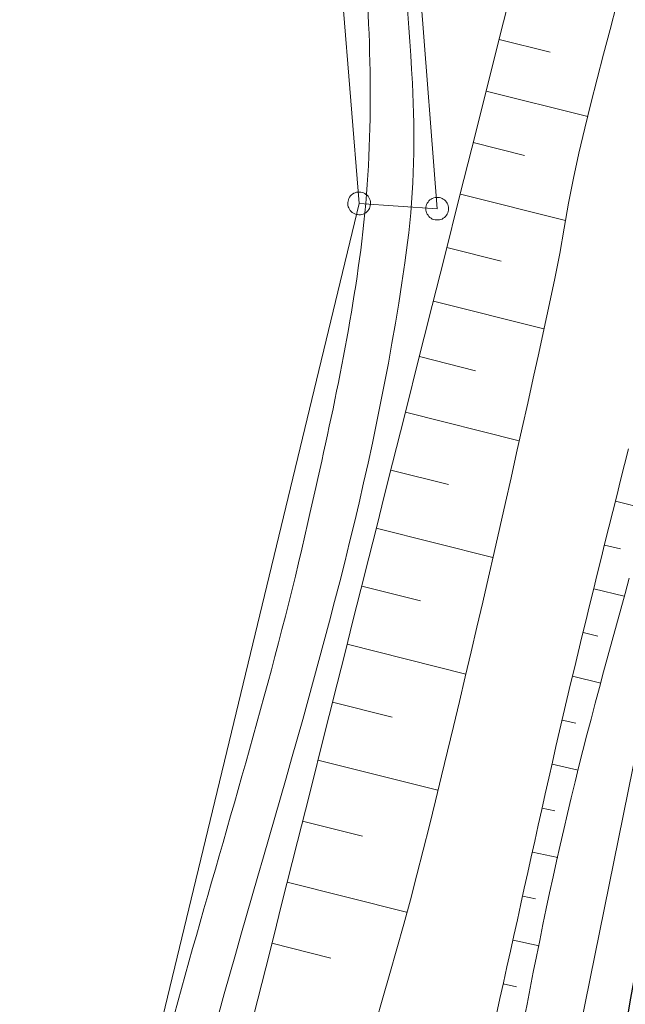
# Model space of a CAD drawing. Header units: metres. Extents: x 3425540 to 3446143, y 5432760 to 5444637.
# Tile 153 of 256: x 3435898 to 3435938, y 5439951 to 5440016. Entities that reach past the tile are written whole.
import ezdxf

# ---------------------------------------------------------------- set-up
doc = ezdxf.new("R2010")
doc.units = ezdxf.units.M
for name, color, linetype, lineweight in [('B_Bestand', 9, 'Continuous', 18), ('B_Böschung', 9, 'Continuous', 18), ('B_Flurgrenzen', 9, 'Continuous', 18), ('B_Gleisachse', 9, 'Continuous', 25), ('Bestand_Neu_Strecke 3443', 9, 'Continuous', 18)]:
    doc.layers.add(name, color=color, linetype=linetype, lineweight=lineweight)

msp = doc.modelspace()

# ---------------------------------------------------------------- linework, layer by layer
at = {"layer": 'B_Bestand'}
for points, knots in [([(3435828.647, 5439499.639), (3435826.735, 5439500.062), (3435824.824, 5439500.484), (3435822.912, 5439500.906), (3435822.73, 5439500.946), (3435822.555, 5439500.962), (3435822.38, 5439501.08), (3435822.312, 5439501.126), (3435822.256, 5439501.198), (3435822.266, 5439501.263), (3435822.336, 5439501.732), (3435822.604, 5439502.243), (3435822.9, 5439502.685), (3435823.549, 5439503.655), (3435824.249, 5439504.52), (3435824.882, 5439505.469), (3435825.936, 5439507.05), (3435827.051, 5439508.575), (3435827.855, 5439510.324), (3435829.382, 5439513.648), (3435830.176, 5439517.166), (3435830.938, 5439520.693), (3435831.735, 5439524.38), (3435832.558, 5439528.057), (3435833.246, 5439531.763), (3435834.279, 5439537.327), (3435835.268, 5439542.898), (3435836.313, 5439548.459), (3435837.583, 5439555.221), (3435838.824, 5439561.987), (3435840.192, 5439568.73), (3435842.261, 5439578.931), (3435844.476, 5439589.1), (3435846.666, 5439599.274), (3435849.924, 5439614.41), (3435853.305, 5439629.519), (3435856.561, 5439644.654), (3435858.939, 5439655.711), (3435860.826, 5439666.871), (3435863.238, 5439677.921), (3435864.389, 5439683.195), (3435865.704, 5439688.432), (3435866.876, 5439693.701), (3435870.783, 5439711.267), (3435874.703, 5439728.83), (3435878.393, 5439746.443), (3435879.925, 5439753.756), (3435881.381, 5439761.084), (3435882.864, 5439768.407), (3435886.887, 5439788.275), (3435891.458, 5439808.029), (3435894.53, 5439828.085), (3435896.833, 5439843.117), (3435897.53, 5439858.32), (3435899.126, 5439873.428), (3435900.702, 5439888.346), (3435902.358, 5439903.258), (3435904.096, 5439918.155), (3435907.398, 5439946.464), (3435919.746, 5439973.066), (3435923.455, 5440001.449), (3435923.91, 5440004.932), (3435923.978, 5440008.451), (3435923.778, 5440011.936), (3435922.662, 5440031.359), (3435919.898, 5440050.757), (3435918.585, 5440070.178), (3435918.235, 5440075.347), (3435916.979, 5440080.719), (3435918.295, 5440085.736), (3435918.839, 5440087.812), (3435919.384, 5440089.888), (3435919.928, 5440091.964)], [0, 0, 0, 0, 0.009642, 0.009642, 0.009642, 0.010561, 0.010561, 0.010561, 0.010915, 0.010915, 0.010915, 0.013471, 0.013471, 0.013471, 0.019082, 0.019082, 0.019082, 0.028428, 0.028428, 0.028428, 0.046188, 0.046188, 0.046188, 0.064753, 0.064753, 0.064753, 0.092622, 0.092622, 0.092622, 0.126505, 0.126505, 0.126505, 0.177764, 0.177764, 0.177764, 0.254017, 0.254017, 0.254017, 0.309722, 0.309722, 0.309722, 0.336308, 0.336308, 0.336308, 0.424936, 0.424936, 0.424936, 0.461735, 0.461735, 0.461735, 0.561565, 0.561565, 0.561565, 0.636388, 0.636388, 0.636388, 0.710269, 0.710269, 0.710269, 0.850661, 0.850661, 0.850661, 0.867886, 0.867886, 0.867886, 0.963883, 0.963883, 0.963883, 0.98943, 0.98943, 0.98943, 1, 1, 1, 1]), ([(3435914.924, 5440084.987), (3435915.077, 5440082.125), (3435915.229, 5440079.263), (3435915.382, 5440076.4), (3435916.363, 5440058.013), (3435919.175, 5440039.747), (3435920.57, 5440021.403), (3435921.071, 5440014.809), (3435921.273, 5440008.134), (3435920.458, 5440001.547), (3435919.685, 5439995.3), (3435918.301, 5439989.183), (3435916.918, 5439983.051), (3435912.657, 5439964.163), (3435905.655, 5439945.929), (3435902.825, 5439926.784), (3435900.463, 5439910.809), (3435898.909, 5439894.754), (3435897.209, 5439878.708), (3435895.869, 5439866.063), (3435895.083, 5439853.367), (3435893.442, 5439840.75), (3435890.305, 5439816.637), (3435885.459, 5439792.794), (3435880.457, 5439769.013), (3435878.493, 5439759.676), (3435876.528, 5439750.339), (3435874.56, 5439741.002), (3435872.07, 5439729.19), (3435869.578, 5439717.378), (3435867.08, 5439705.568), (3435865.787, 5439699.456), (3435863.943, 5439693.468), (3435862.68, 5439687.35), (3435861.262, 5439680.482), (3435859.861, 5439673.611), (3435858.464, 5439666.738), (3435856.299, 5439656.088), (3435854.184, 5439645.429), (3435851.982, 5439634.786), (3435850.351, 5439626.906), (3435848.597, 5439619.053), (3435846.881, 5439611.191), (3435845.313, 5439604.01), (3435843.706, 5439596.837), (3435842.143, 5439589.654), (3435840.041, 5439579.999), (3435838.067, 5439570.316), (3435836.069, 5439560.638), (3435833.696, 5439549.145), (3435831.594, 5439537.598), (3435829.307, 5439526.085), (3435828.53, 5439522.172), (3435827.573, 5439518.306), (3435826.557, 5439514.437), (3435826.043, 5439512.481), (3435825.381, 5439510.508), (3435824.2, 5439508.865), (3435823.041, 5439507.252), (3435821.855, 5439505.676), (3435820.674, 5439504.085), (3435820.131, 5439503.354), (3435819.595, 5439502.626), (3435819.035, 5439501.901), (3435818.939, 5439501.777), (3435818.777, 5439501.679), (3435818.622, 5439501.682), (3435813.254, 5439501.782), (3435807.862, 5439502.211), (3435802.502, 5439502.723), (3435791.035, 5439503.82), (3435779.578, 5439505.03), (3435768.102, 5439506.031), (3435760.651, 5439506.681), (3435753.201, 5439507.331), (3435745.75, 5439507.981)], [0, 0, 0, 0, 0.012862, 0.012862, 0.012862, 0.09549, 0.09549, 0.09549, 0.12519, 0.12519, 0.12519, 0.153358, 0.153358, 0.153358, 0.240119, 0.240119, 0.240119, 0.312518, 0.312518, 0.312518, 0.369573, 0.369573, 0.369573, 0.478618, 0.478618, 0.478618, 0.521434, 0.521434, 0.521434, 0.575603, 0.575603, 0.575603, 0.603636, 0.603636, 0.603636, 0.635105, 0.635105, 0.635105, 0.683871, 0.683871, 0.683871, 0.719978, 0.719978, 0.719978, 0.752963, 0.752963, 0.752963, 0.797304, 0.797304, 0.797304, 0.849968, 0.849968, 0.849968, 0.867869, 0.867869, 0.867869, 0.876919, 0.876919, 0.876919, 0.885803, 0.885803, 0.885803, 0.889887, 0.889887, 0.889887, 0.890587, 0.890587, 0.890587, 0.914748, 0.914748, 0.914748, 0.96644, 0.96644, 0.96644, 1, 1, 1, 1])]:
    msp.add_open_spline(points, degree=3, knots=knots, dxfattribs=at)
at = {"layer": 'B_Böschung'}
for p, q in [((3435929.49, 5440014.804), (3435932.826, 5440013.964)), ((3435928.637, 5440011.415), (3435935.308, 5440009.736)), ((3435927.785, 5440008.026), (3435931.15, 5440007.179)), ((3435926.932, 5440004.637), (3435933.846, 5440002.897)), ((3435926.048, 5440001.121), (3435929.611, 5440000.226)), ((3435925.164, 5439997.607), (3435932.424, 5439995.78)), ((3435924.244, 5439993.951), (3435927.93, 5439993.024)), ((3435923.324, 5439990.296), (3435930.805, 5439988.414)), ((3435922.365, 5439986.482), (3435926.151, 5439985.53)), ((3435937.126, 5439984.438), (3435939.275, 5439983.905)), ((3435921.405, 5439982.668), (3435929.07, 5439980.74)), ((3435936.417, 5439981.56), (3435937.454, 5439981.304)), ((3435920.446, 5439978.854), (3435924.315, 5439977.881)), ((3435935.707, 5439978.683), (3435937.707, 5439978.193)), ((3435934.998, 5439975.806), (3435935.967, 5439975.572)), ((3435919.486, 5439975.04), (3435927.29, 5439973.077)), ((3435934.302, 5439972.926), (3435936.167, 5439972.484)), ((3435918.527, 5439971.226), (3435922.457, 5439970.238)), ((3435933.634, 5439970.039), (3435934.515, 5439969.835)), ((3435917.568, 5439967.412), (3435925.45, 5439965.429)), ((3435932.965, 5439967.153), (3435934.681, 5439966.761)), ((3435932.311, 5439964.263), (3435933.141, 5439964.076)), ((3435916.558, 5439963.397), (3435920.511, 5439962.403)), ((3435931.671, 5439961.37), (3435933.341, 5439960.999)), ((3435915.548, 5439959.382), (3435923.388, 5439957.41)), ((3435931.032, 5439958.476), (3435931.878, 5439958.289)), ((3435914.538, 5439955.367), (3435918.414, 5439954.392)), ((3435930.393, 5439955.583), (3435932.107, 5439955.204)), ((3435929.753, 5439952.69), (3435930.626, 5439952.497))]:
    msp.add_line(p, q, dxfattribs=at)
for points in [[(3435913.1, 5439949.615), (3435913.621, 5439951.688), (3435914.144, 5439953.761), (3435914.665, 5439955.834), (3435915.187, 5439957.907), (3435916.229, 5439962.053), (3435916.749, 5439964.127), (3435917.27, 5439966.201), (3435917.792, 5439968.274), (3435918.312, 5439970.348), (3435918.833, 5439972.421), (3435919.353, 5439974.495), (3435919.874, 5439976.569), (3435920.394, 5439978.642), (3435920.915, 5439980.715), (3435921.435, 5439982.789), (3435921.955, 5439984.862), (3435922.476, 5439986.936), (3435922.997, 5439989.009), (3435923.517, 5439991.082), (3435924.038, 5439993.156), (3435924.558, 5439995.23), (3435925.08, 5439997.303), (3435925.601, 5439999.377), (3435926.122, 5440001.45), (3435926.643, 5440003.524), (3435927.163, 5440005.598), (3435927.685, 5440007.671), (3435928.206, 5440009.744), (3435929.25, 5440013.89), (3435929.772, 5440015.964), (3435930.295, 5440018.036)], [(3435937.197, 5440017.093), (3435936.77, 5440015.471), (3435936.347, 5440013.847), (3435935.926, 5440012.223), (3435935.511, 5440010.597), (3435935.107, 5440008.968), (3435934.72, 5440007.335), (3435934.364, 5440005.695), (3435934.05, 5440004.047), (3435933.756, 5440002.395), (3435933.461, 5440000.742), (3435933.145, 5439999.095), (3435932.794, 5439997.454), (3435932.438, 5439995.814), (3435932.08, 5439994.175), (3435931.72, 5439992.536), (3435931.358, 5439990.896), (3435930.995, 5439989.258), (3435930.629, 5439987.621), (3435930.262, 5439985.983), (3435929.893, 5439984.346), (3435929.522, 5439982.71), (3435929.15, 5439981.074), (3435928.775, 5439979.438), (3435928.399, 5439977.802), (3435928.021, 5439976.167), (3435927.641, 5439974.533)], [(3435929.306, 5439950.706), (3435929.534, 5439951.741), (3435929.763, 5439952.776), (3435929.992, 5439953.812), (3435930.221, 5439954.847), (3435930.45, 5439955.883), (3435930.678, 5439956.918), (3435930.907, 5439957.953), (3435931.137, 5439958.988), (3435931.366, 5439960.023), (3435931.596, 5439961.058), (3435931.826, 5439962.094), (3435932.056, 5439963.129), (3435932.287, 5439964.164), (3435932.517, 5439965.199), (3435932.748, 5439966.234), (3435932.981, 5439967.268), (3435933.217, 5439968.302), (3435933.454, 5439969.335), (3435933.693, 5439970.368), (3435933.935, 5439971.4), (3435934.179, 5439972.432), (3435934.424, 5439973.463), (3435934.671, 5439974.495), (3435934.919, 5439975.525), (3435935.169, 5439976.555), (3435935.421, 5439977.585), (3435935.673, 5439978.616), (3435935.927, 5439979.644), (3435936.182, 5439980.673), (3435936.437, 5439981.703), (3435936.949, 5439983.761), (3435937.207, 5439984.789), (3435937.466, 5439985.818), (3435937.723, 5439986.847), (3435937.981, 5439987.876)], [(3435931.108, 5439950.318), (3435931.313, 5439951.365), (3435931.52, 5439952.413), (3435931.727, 5439953.46), (3435931.937, 5439954.507), (3435932.149, 5439955.554), (3435932.363, 5439956.6), (3435932.581, 5439957.645), (3435932.801, 5439958.69), (3435933.026, 5439959.734), (3435933.254, 5439960.777), (3435933.487, 5439961.819), (3435933.725, 5439962.861), (3435933.968, 5439963.901), (3435934.216, 5439964.94), (3435934.469, 5439965.977), (3435934.726, 5439967.014), (3435934.988, 5439968.049), (3435935.253, 5439969.083), (3435935.521, 5439970.117), (3435935.793, 5439971.149), (3435936.067, 5439972.181), (3435936.344, 5439973.213), (3435936.623, 5439974.243), (3435936.904, 5439975.273), (3435937.186, 5439976.303), (3435937.469, 5439977.333), (3435937.754, 5439978.362), (3435938.038, 5439979.391)], [(3435927.641, 5439974.533), (3435927.258, 5439972.899), (3435926.873, 5439971.266), (3435926.484, 5439969.634), (3435926.093, 5439968.003), (3435925.698, 5439966.372), (3435925.299, 5439964.742), (3435924.896, 5439963.113), (3435924.488, 5439961.485), (3435924.076, 5439959.858), (3435923.651, 5439958.234), (3435923.214, 5439956.614), (3435922.766, 5439954.997), (3435922.308, 5439953.382), (3435921.841, 5439951.77), (3435921.368, 5439950.161)]]:
    msp.add_lwpolyline(points, dxfattribs=at)
at = {"layer": 'B_Flurgrenzen'}
for p, q in [((3435919.291, 5440082.036), (3435925.409, 5440003.68)), ((3435920.281, 5440004.029), (3435914.417, 5440077.053)), ((3435899.636, 5439918.517), (3435920.281, 5440004.029)), ((3435920.281, 5440004.029), (3435925.409, 5440003.68))]:
    msp.add_line(p, q, dxfattribs=at)
for points in [[(3435919.851, 5440004.644), (3435919.777, 5440004.585), (3435919.715, 5440004.519), (3435919.654, 5440004.441), (3435919.61, 5440004.36), (3435919.578, 5440004.272), (3435919.548, 5440004.18), (3435919.532, 5440004.089), (3435919.533, 5440003.996), (3435919.541, 5440003.901), (3435919.568, 5440003.812), (3435919.599, 5440003.726), (3435919.644, 5440003.641), (3435919.698, 5440003.564), (3435919.761, 5440003.493), (3435919.832, 5440003.434), (3435919.906, 5440003.378), (3435919.992, 5440003.338), (3435920.08, 5440003.305), (3435920.17, 5440003.289), (3435920.267, 5440003.285), (3435920.361, 5440003.285), (3435920.452, 5440003.298), (3435920.546, 5440003.328), (3435920.629, 5440003.364), (3435920.71, 5440003.414), (3435920.784, 5440003.473), (3435920.847, 5440003.538), (3435920.907, 5440003.616), (3435920.951, 5440003.697), (3435920.984, 5440003.785), (3435921.013, 5440003.877), (3435921.029, 5440003.968), (3435921.029, 5440004.061), (3435921.02, 5440004.156), (3435920.994, 5440004.245), (3435920.962, 5440004.332), (3435920.918, 5440004.416), (3435920.864, 5440004.493), (3435920.8, 5440004.564), (3435920.73, 5440004.623), (3435920.655, 5440004.679), (3435920.569, 5440004.72), (3435920.481, 5440004.752), (3435920.391, 5440004.768), (3435920.294, 5440004.773), (3435920.201, 5440004.772), (3435920.109, 5440004.759), (3435920.015, 5440004.729), (3435919.932, 5440004.693), (3435919.851, 5440004.644)], [(3435926.159, 5440003.68), (3435926.153, 5440003.774), (3435926.135, 5440003.863), (3435926.106, 5440003.958), (3435926.065, 5440004.04), (3435926.011, 5440004.117), (3435925.952, 5440004.194), (3435925.887, 5440004.259), (3435925.811, 5440004.312), (3435925.728, 5440004.359), (3435925.639, 5440004.389), (3435925.551, 5440004.412), (3435925.456, 5440004.424), (3435925.362, 5440004.424), (3435925.267, 5440004.412), (3435925.179, 5440004.389), (3435925.09, 5440004.359), (3435925.007, 5440004.312), (3435924.931, 5440004.259), (3435924.866, 5440004.194), (3435924.807, 5440004.117), (3435924.753, 5440004.04), (3435924.712, 5440003.958), (3435924.683, 5440003.863), (3435924.665, 5440003.774), (3435924.659, 5440003.68), (3435924.665, 5440003.586), (3435924.683, 5440003.497), (3435924.712, 5440003.402), (3435924.753, 5440003.32), (3435924.807, 5440003.243), (3435924.866, 5440003.166), (3435924.931, 5440003.101), (3435925.007, 5440003.048), (3435925.09, 5440003.001), (3435925.179, 5440002.971), (3435925.267, 5440002.948), (3435925.362, 5440002.936), (3435925.456, 5440002.936), (3435925.551, 5440002.948), (3435925.639, 5440002.971), (3435925.728, 5440003.001), (3435925.811, 5440003.048), (3435925.887, 5440003.101), (3435925.952, 5440003.166), (3435926.011, 5440003.243), (3435926.065, 5440003.32), (3435926.106, 5440003.402), (3435926.135, 5440003.497), (3435926.153, 5440003.586), (3435926.159, 5440003.68)]]:
    msp.add_lwpolyline(points, dxfattribs=at)
at = {"layer": 'B_Gleisachse'}
msp.add_arc((3438005.996, 5439579.815), 2101.058, 167.708933, 170.238092, dxfattribs=at)
at = {"layer": 'Bestand_Neu_Strecke 3443', "linetype": 'Continuous', "lineweight": 15}
msp.add_line((3435945.74, 5440003.758), (3435914.071, 5439847.667), dxfattribs=at)

doc.saveas('drawing.dxf')
